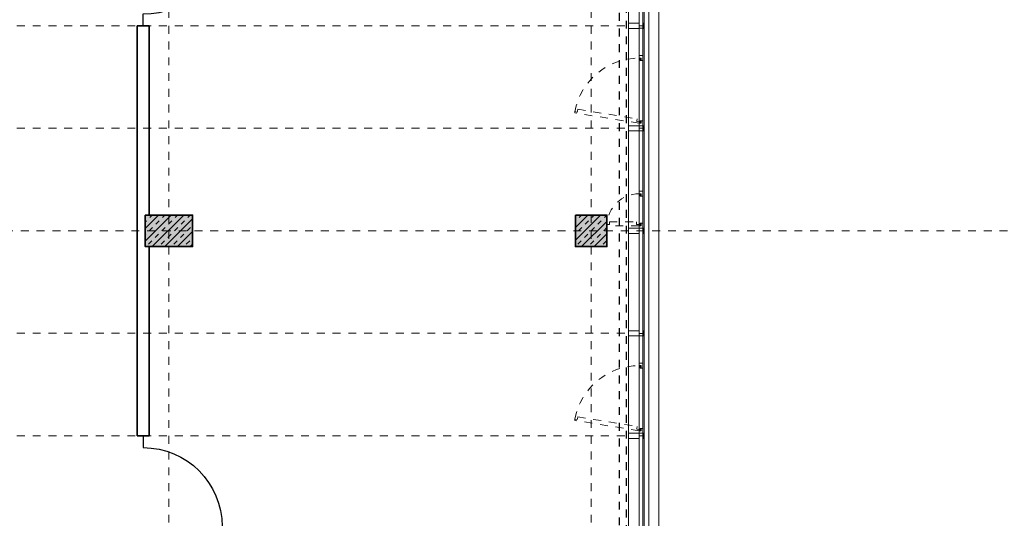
# Model space of a CAD drawing. Header units: metres. Extents: x -13 to 93, y -119 to 25.
# Tile 13 of 256: x 5.76 to 18.23, y -107.85 to -101.52. Entities that reach past the tile are written whole.
import ezdxf

# ---------------------------------------------------------------- set-up
doc = ezdxf.new("R2010")
doc.units = ezdxf.units.M
doc.header["$LTSCALE"] = 0.00508
doc.header["$PDMODE"] = 1
doc.header["$PDSIZE"] = -2
for name, pattern in [('STYLE_05', [0.19684, 0.069505, -0.127335]), ('STYLE_06', [1.0537, 0.590515, -0.19684, 0.069505, -0.19684]), ('STYLE_11', [0.393677, 0.196838, -0.196838])]:
    doc.linetypes.add(name, pattern=pattern)
for name, color, linetype, lineweight in [('3-3-0 AW Fassade', 7, 'Continuous', 18), ('3-3-4 AFenster', 7, 'Continuous', 25), ('3-3-8 Sonnenschutz', 7, 'Continuous', 18), ('3-4-0-5 Trennwand', 7, 'Continuous', 35), ('3-4-3-1 IStützenBeton', 7, 'Continuous', 35), ('3-4-4 ITüren', 7, 'Continuous', 25), ('3-5-1-2 DeckenSprung VED', 7, 'STYLE_11', 25), ('3-5-9 DeckenSonstig VED', 7, 'STYLE_11', 25), ('Ans-Kante', 7, 'Continuous', 18), ('Plan-Achse', 1, 'STYLE_06', 18), ('Plan-Achsen-Fassade', 1, 'STYLE_06', 18)]:
    doc.layers.add(name, color=color, linetype=linetype, lineweight=lineweight)
pattern_1 = [(45, (0, 0), (0.16, 0), []), (45, (0.08, 0), (0.16, 0), [0.06, -0.06])]

# ---------------------------------------------------------------- blocks, each defined once
blk = doc.blocks.new('TÜR_1.00 in 1.30 Feld')
at = {"layer": '3-4-4 ITüren', "linetype": 'Continuous', "lineweight": 5}
for p in [(0, 0), (1.225, 0)]:
    blk.add_point(p, dxfattribs=at)
blk.add_wipeout([(0.075, 1), (0.124, 0.999), (0.173, 0.995), (0.222, 0.989), (0.27, 0.981), (0.318, 0.97), (0.365, 0.957), (0.412, 0.942), (0.458, 0.924), (0.503, 0.904), (0.546, 0.882), (0.589, 0.858), (0.631, 0.831), (0.671, 0.803), (0.709, 0.773), (0.747, 0.741), (0.782, 0.707), (0.816, 0.672), (0.848, 0.634), (0.878, 0.596), (0.906, 0.556), (0.933, 0.514), (0.957, 0.471), (0.979, 0.428), (0.999, 0.383), (1.017, 0.337), (1.032, 0.29), (1.045, 0.243), (1.056, 0.195), (1.064, 0.147), (1.07, 0.098), (1.074, 0.049), (1.075, 0), (0.075, 0)]).dxf.layer = '3-4-4 ITüren'
at = {"layer": '3-4-4 ITüren'}
for p, q in [((0.075, 0), (0.075, 1)), ((0.075, 0), (0, 0)), ((1.225, 0), (1.075, 0))]:
    blk.add_line(p, q, dxfattribs=at)
blk.add_arc((0.075, 0), 1, 0, 90, dxfattribs=at)
blk = doc.blocks.new('*U48')
at = {"layer": '3-3-0 AW Fassade', "color": 7}
blk.add_line((26.021, -99.869), (26.084, -99.869), dxfattribs=at)
for points in [[(25.889, -99.836), (26.021, -99.836), (26.021, -99.901), (25.889, -99.901)], [(26.071, -99.836), (26.084, -99.836), (26.084, -99.901), (26.071, -99.901)]]:
    blk.add_lwpolyline(points, close=True, dxfattribs=at)
blk = doc.blocks.new('*U49')
at = {"layer": '3-3-0 AW Fassade', "color": 7}
blk.add_line((26.021, -98.569), (26.084, -98.569), dxfattribs=at)
for points in [[(25.889, -98.536), (26.021, -98.536), (26.021, -98.601), (25.889, -98.601)], [(26.071, -98.536), (26.084, -98.536), (26.084, -98.601), (26.071, -98.601)]]:
    blk.add_lwpolyline(points, close=True, dxfattribs=at)
blk = doc.blocks.new('*U50')
at = {"layer": '3-3-0 AW Fassade', "color": 7}
blk.add_line((26.021, -97.269), (26.084, -97.269), dxfattribs=at)
for points in [[(25.889, -97.236), (26.021, -97.236), (26.021, -97.301), (25.889, -97.301)], [(26.071, -97.236), (26.084, -97.236), (26.084, -97.301), (26.071, -97.301)]]:
    blk.add_lwpolyline(points, close=True, dxfattribs=at)
blk = doc.blocks.new('*U51')
at = {"layer": '3-3-0 AW Fassade', "color": 7}
blk.add_line((26.021, -95.969), (26.084, -95.969), dxfattribs=at)
for points in [[(25.889, -95.936), (26.021, -95.936), (26.021, -96.001), (25.889, -96.001)], [(26.071, -95.936), (26.084, -95.936), (26.084, -96.001), (26.071, -96.001)]]:
    blk.add_lwpolyline(points, close=True, dxfattribs=at)
blk = doc.blocks.new('*U52')
at = {"layer": '3-3-0 AW Fassade', "color": 7}
blk.add_line((26.021, -94.669), (26.084, -94.669), dxfattribs=at)
for points in [[(25.889, -94.636), (26.021, -94.636), (26.021, -94.701), (25.889, -94.701)], [(26.071, -94.636), (26.084, -94.636), (26.084, -94.701), (26.071, -94.701)]]:
    blk.add_lwpolyline(points, close=True, dxfattribs=at)
blk = doc.blocks.new('S_Fenster_GR_Feld')
at = {"layer": '3-3-0 AW Fassade', "color": 7}
blk.add_lwpolyline([(-0.05, 1.268), (0, 1.268), (0, 0.922), (-0.05, 0.922)], close=True, dxfattribs=at)
at = {"color": 7}
blk.add_wipeout([(-0.05, 0.095), (-0.025, 0.095), (-0.015, 0.095), (-0.015, 0.065), (0, 0.065), (0, 0.89), (-0.015, 0.89), (-0.015, 0.86), (-0.025, 0.86), (-0.05, 0.86)], dxfattribs=at).dxf.layer = '3-3-0 AW Fassade'
at = {"layer": '3-3-0 AW Fassade', "color": 7}
blk.add_lwpolyline([(-0.05, 0.095), (-0.025, 0.095), (-0.015, 0.095), (-0.015, 0.065), (0, 0.065), (0, 0.89), (-0.015, 0.89), (-0.015, 0.86), (-0.025, 0.86), (-0.05, 0.86)], close=True, dxfattribs=at)
at = {"color": 7}
for points in [[(-0.025, 0.86), (-0.05, 0.86), (-0.05, 0.922), (0, 0.922), (0, 0.89), (-0.025, 0.89)], [(-0.025, 0.095), (-0.05, 0.095), (-0.05, 0.033), (0, 0.033), (0, 0.065), (-0.025, 0.065)]]:
    blk.add_wipeout(points, dxfattribs=at).dxf.layer = '3-3-0 AW Fassade'
at = {"layer": '3-3-0 AW Fassade', "color": 7}
for points in [[(-0.025, 0.86), (-0.05, 0.86), (-0.05, 0.922), (0, 0.922), (0, 0.89), (-0.025, 0.89)], [(-0.025, 0.095), (-0.05, 0.095), (-0.05, 0.033), (0, 0.033), (0, 0.065), (-0.025, 0.065)]]:
    blk.add_lwpolyline(points, close=True, dxfattribs=at)
at = {"layer": '3-3-0 AW Fassade', "color": 7, "linetype": 'STYLE_05'}
blk.add_lwpolyline([(0.022, 0.119), (0.026, 0.094), (0.027, 0.085), (-0.002, 0.08), (0, 0.065), (0.815, 0.196), (0.812, 0.211), (0.783, 0.206), (0.781, 0.216), (0.777, 0.241)], close=True, dxfattribs=at)
at = {"layer": '3-3-0 AW Fassade', "color": 7, "linetype": 'STYLE_05', "lineweight": 18}
blk.add_arc((0, 0.065), 0.825, 10.1831, 90, dxfattribs=at)
blk = doc.blocks.new('Stütze Fassade')
at = {"layer": '3-4-3-1 IStützenBeton', "linetype": 'Continuous', "lineweight": 0}
blk.add_hatch(color=255, dxfattribs=at).paths.add_polyline_path([(-0.2, 0.2), (0.2, 0.2), (0.2, -0.2), (-0.2, -0.2)])
at = {"layer": '3-4-3-1 IStützenBeton', "linetype": 'Continuous', "lineweight": 13}
h = blk.add_hatch(dxfattribs=at)
h.set_pattern_fill('STAHLBETON_1_50', style=0, pattern_type=2)
h.set_pattern_definition(pattern_1)
h.paths.add_polyline_path([(-0.2, 0.2), (0.2, 0.2), (0.2, -0.2), (-0.2, -0.2)])
at = {"layer": '3-4-3-1 IStützenBeton'}
blk.add_lwpolyline([(-0.2, 0.2), (0.2, 0.2), (0.2, -0.2), (-0.2, -0.2)], close=True, dxfattribs=at)
blk = doc.blocks.new('Stütze 40_60')
at = {"layer": '3-4-3-1 IStützenBeton', "linetype": 'Continuous', "lineweight": 0}
blk.add_hatch(color=255, dxfattribs=at).paths.add_polyline_path([(-0.3, 0.2), (0.3, 0.2), (0.3, -0.2), (-0.3, -0.2)])
at = {"layer": '3-4-3-1 IStützenBeton', "linetype": 'Continuous', "lineweight": 13}
h = blk.add_hatch(dxfattribs=at)
h.set_pattern_fill('STAHLBETON_1_50', style=0, pattern_type=2)
h.set_pattern_definition(pattern_1)
h.paths.add_polyline_path([(-0.3, 0.2), (0.3, 0.2), (0.3, -0.2), (-0.3, -0.2)])
at = {"layer": '3-4-3-1 IStützenBeton'}
blk.add_lwpolyline([(-0.3, 0.2), (0.3, 0.2), (0.3, -0.2), (-0.3, -0.2)], close=True, dxfattribs=at)
blk = doc.blocks.new('S_Fenster_GR_Feld_klein')
at = {"layer": '3-3-0 AW Fassade', "color": 7}
blk.add_lwpolyline([(-0.05, 1.2675), (0, 1.2675), (0, 0.9225), (-0.05, 0.9225)], close=True, dxfattribs=at)
at = {"color": 7}
blk.add_wipeout([(-0.025, 0.86), (-0.05, 0.86), (-0.05, 0.7975), (0, 0.7975), (0, 0.83), (-0.025, 0.83)], dxfattribs=at).dxf.layer = '3-3-0 AW Fassade'
at = {"layer": '3-3-0 AW Fassade', "color": 7}
blk.add_lwpolyline([(-0.025, 0.86), (-0.05, 0.86), (-0.05, 0.7975), (0, 0.7975), (0, 0.83), (-0.025, 0.83)], close=True, dxfattribs=at)
at = {"layer": '3-3-0 AW Fassade', "color": 7, "linetype": 'STYLE_05', "lineweight": 18}
blk.add_arc((0, 1.235), 0.405, 270, 357.8789, dxfattribs=at)
at = {"color": 7}
blk.add_wipeout([(-0.05, 1.205), (-0.015, 1.205), (-0.015, 1.235), (0, 1.235), (0, 0.83), (-0.015, 0.83), (-0.015, 0.86), (-0.05, 0.86)], dxfattribs=at).dxf.layer = '3-3-0 AW Fassade'
at = {"layer": '3-3-0 AW Fassade', "color": 7}
blk.add_lwpolyline([(-0.05, 1.205), (-0.015, 1.205), (-0.015, 1.235), (0, 1.235), (0, 0.83), (-0.015, 0.83), (-0.015, 0.86), (-0.05, 0.86)], close=True, dxfattribs=at)
at = {"color": 7}
blk.add_wipeout([(-0.025, 1.205), (-0.05, 1.205), (-0.05, 1.2675), (0, 1.2675), (0, 1.235), (-0.025, 1.235)], dxfattribs=at).dxf.layer = '3-3-0 AW Fassade'
at = {"color": 7, "lineweight": 18}
blk.add_wipeout([(-0.05, 0.7975), (0, 0.7975), (0, 0.0325), (-0.05, 0.0325)], dxfattribs=at).dxf.layer = '3-3-0 AW Fassade'
at = {"layer": '3-3-0 AW Fassade', "color": 7}
blk.add_lwpolyline([(-0.025, 1.205), (-0.05, 1.205), (-0.05, 1.2675), (0, 1.2675), (0, 1.235), (-0.025, 1.235)], close=True, dxfattribs=at)
at = {"layer": '3-3-0 AW Fassade', "color": 7, "linetype": 'STYLE_05'}
blk.add_lwpolyline([(0.03, 1.185), (0.03, 1.22), (0, 1.22), (0, 1.235), (0.405, 1.235), (0.405, 1.22), (0.375, 1.22), (0.375, 1.185)], close=True, dxfattribs=at)
at = {"layer": '3-3-0 AW Fassade', "color": 7, "lineweight": 18}
blk.add_lwpolyline([(-0.05, 0.7975), (0, 0.7975), (0, 0.0325), (-0.05, 0.0325)], close=True, dxfattribs=at)

msp = doc.modelspace()

# ---------------------------------------------------------------- linework, layer by layer
at = {"layer": '3-3-0 AW Fassade', "color": 7}
msp.add_lwpolyline([(13.607, -86.4775), (13.657, -86.4775), (13.657, -110.7), (13.607, -110.7)], close=True, dxfattribs=at)
at = {"layer": '3-4-0-5 Trennwand'}
for p, q in [((7.25, -101.6), (7.25, -104)), ((7.25, -101.6), (7.4, -101.6)), ((7.4, -101.6), (7.4, -104)), ((7.25, -104), (7.25, -104.4)), ((7.35, -104), (7.35, -104.4)), ((7.25, -104.4), (7.25, -106.8)), ((7.4, -104.4), (7.4, -106.8)), ((7.25, -106.8), (7.4, -106.8))]:
    msp.add_line(p, q, dxfattribs=at)
at = {"layer": 'Ans-Kante', "color": 8}
for p, q in [((13.67, -86.515), (13.67, -110.7)), ((13.475, -92.5325), (13.475, -110.6675))]:
    msp.add_line(p, q, dxfattribs=at)
at = {"layer": 'Plan-Achsen-Fassade', "color": 9}
for p, q in [((-0.475, -101.6), (13.475, -101.6)), ((-0.475, -102.9), (13.475, -102.9)), ((-0.475, -105.5), (13.475, -105.5)), ((-0.475, -106.8), (13.475, -106.8))]:
    msp.add_line(p, q, dxfattribs=at)

# ---------------------------------------------------------------- block references
at = {"layer": '3-3-0 AW Fassade', "color": 7}
for name in ['*U52', '*U51', '*U50', '*U49', '*U48']:
    msp.add_blockref(name, (-12.41363701, -6.93135892), dxfattribs=at)
at = {"layer": '3-4-3-1 IStützenBeton', "color": 7}
for name, p in [('Stütze 40_60', (7.65, -104.2)), ('Stütze Fassade', (13, -104.2))]:
    msp.add_blockref(name, p, dxfattribs=at)

# ---------------------------------------------------------------- wipeouts: each hides what was drawn before it
at = {"color": 8}
msp.add_wipeout([(13.7325, -86.4675), (13.8575, -86.4675), (13.8575, -110.7), (13.7325, -110.7)], dxfattribs=at).dxf.layer = '3-3-8 Sonnenschutz'

# ---------------------------------------------------------------- next in the draw order: linework, layer by layer
at = {"layer": '3-3-8 Sonnenschutz', "color": 8}
msp.add_lwpolyline([(13.7325, -86.4675), (13.8575, -86.4675), (13.8575, -110.7), (13.7325, -110.7)], close=True, dxfattribs=at)

# ---------------------------------------------------------------- next in the draw order: block references
at = {"layer": '3-3-0 AW Fassade', "color": 7, "xscale": -1}
for p in [(13.607, -102.9), (13.607, -106.8)]:
    msp.add_blockref('S_Fenster_GR_Feld', p, dxfattribs=at)
at = {"layer": '3-4-4 ITüren', "color": 7, "rotation": -90}
msp.add_blockref('TÜR_1.00 in 1.30 Feld', (7.325, -100.375), dxfattribs=at)
at = {"layer": '3-4-4 ITüren', "color": 7, "xscale": -1, "rotation": -90}
msp.add_blockref('TÜR_1.00 in 1.30 Feld', (7.325, -108.025), dxfattribs=at)

# ---------------------------------------------------------------- next in the draw order: linework, layer by layer
at = {"layer": '3-5-1-2 DeckenSprung VED', "color": 7, "linetype": 'STYLE_11'}
msp.add_line((13.355, -92.435), (13.355, -110.6675), dxfattribs=at)
at = {"layer": '3-5-9 DeckenSonstig VED', "color": 7, "linetype": 'STYLE_05'}
msp.add_line((13.445, -86.335), (13.445, -111.585), dxfattribs=at)
at = {"layer": 'Plan-Achse'}
for p, q in [((7.65, -118.5), (7.65, 6.75)), ((13, -118.5), (13, 6.75))]:
    msp.add_line(p, q, dxfattribs=at)

# ---------------------------------------------------------------- next in the draw order: block references
at = {"layer": '3-3-4 AFenster', "color": 7, "rotation": 180}
msp.add_blockref('S_Fenster_GR_Feld_klein', (13.607, -102.9), dxfattribs=at)

# ---------------------------------------------------------------- next in the draw order: linework, layer by layer
at = {"layer": 'Plan-Achse'}
msp.add_line((-9.42493716, -104.2), (50.475, -104.2), dxfattribs=at)

doc.saveas('drawing.dxf')
